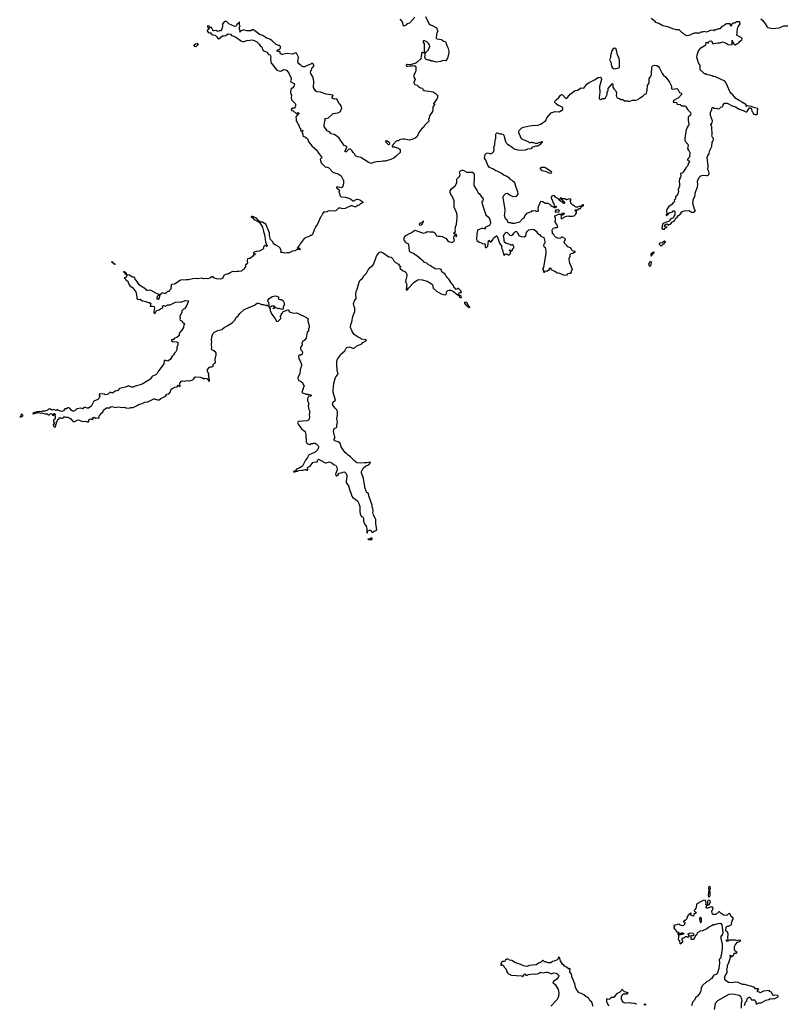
# Model space of a CAD drawing. Extents: x 1985742 to 2252716, y 78271 to 266492.
# Tile 160 of 250: x 2055688 to 2072092, y 221748 to 242806. Entities that reach past the tile are written whole.
import ezdxf

# ---------------------------------------------------------------- set-up
doc = ezdxf.new("R2010")
doc.units = 0

msp = doc.modelspace()

# ---------------------------------------------------------------- linework, layer by layer
at = {"layer": '0CON10XD'}
for points in [[(2064359, 242875), (2064434, 242724), (2064469, 242699), (2064518, 242678), (2064594, 242635), (2064618, 242575), (2064618, 242555), (2064596, 242495), (2064591, 242411), (2064605, 242398), (2064705, 242382), (2064735, 242352), (2064785, 242333), (2064798, 242318), (2064813, 242255), (2064835, 242210), (2064856, 242125), (2064849, 242055), (2064829, 241985), (2064795, 241924), (2064744, 241936), (2064678, 241912), (2064585, 241900), (2064525, 241918), (2064478, 241918), (2064455, 241940), (2064415, 241940), (2064375, 241955), (2064360, 241970), (2064344, 242015), (2064352, 242045), (2064352, 242088), (2064417, 242155), (2064451, 242235), (2064446, 242265), (2064426, 242296), (2064389, 242329), (2064345, 242353), (2064320, 242355), (2064310, 242345), (2064310, 242325), (2064331, 242291), (2064328, 242155), (2064340, 242105), (2064325, 242090), (2064305, 242110), (2064282, 242105), (2064272, 242085), (2064272, 242045), (2064262, 241995), (2064268, 241975), (2064189, 241901), (2064155, 241879), (2064035, 241841), (2063965, 241849), (2063948, 241835), (2063946, 241825), (2063954, 241814), (2063975, 241810), (2064035, 241820), (2064085, 241816), (2064125, 241826), (2064153, 241805), (2064156, 241725), (2064140, 241665), (2064120, 241645), (2064111, 241595), (2064111, 241575), (2064138, 241535), (2064111, 241465), (2064117, 241437), (2064135, 241422), (2064185, 241402), (2064210, 241375), (2064250, 241345), (2064295, 241338), (2064305, 241310), (2064330, 241295), (2064481, 241271), (2064525, 241260), (2064577, 241225), (2064613, 241185), (2064617, 241145), (2064603, 241105), (2064534, 241015), (2064538, 241008), (2064550, 241005), (2064550, 240995), (2064519, 240935), (2064518, 240895), (2064506, 240845), (2064445, 240752), (2064436, 240715), (2064440, 240695), (2064424, 240675), (2064432, 240645), (2064429, 240635), (2064334, 240535), (2064315, 240503), (2064284, 240476), (2064220, 240390), (2064179, 240311), (2064166, 240294), (2064136, 240274), (2064070, 240240), (2064015, 240226), (2063908, 240248), (2063875, 240249), (2063825, 240243), (2063804, 240236), (2063782, 240218), (2063745, 240218), (2063731, 240209), (2063668, 240135), (2063650, 240105), (2063650, 240095), (2063655, 240090), (2063705, 240090), (2063715, 240080), (2063785, 240058), (2063815, 240030), (2063822, 240005), (2063820, 239965), (2063790, 239935), (2063775, 239930), (2063739, 239891), (2063680, 239845), (2063620, 239815), (2063495, 239783), (2063445, 239780), (2063405, 239770), (2063365, 239768), (2063345, 239772), (2063275, 239762), (2063216, 239734), (2063192, 239732), (2063135, 239758), (2062975, 239858), (2062915, 239870), (2062866, 239896), (2062844, 239935), (2062814, 239965), (2062785, 240007), (2062754, 240034), (2062734, 240036), (2062712, 240028), (2062665, 239978), (2062645, 239982), (2062638, 239995), (2062640, 240005), (2062678, 240072), (2062680, 240095), (2062624, 240114), (2062512, 240272), (2062467, 240317), (2062408, 240348), (2062345, 240368), (2062305, 240408)], [(2063812, 242815), (2063861, 242761), (2063880, 242685), (2063895, 242673), (2063915, 242680), (2063958, 242702), (2063973, 242727), (2064025, 242742), (2064132, 242858)], [(2070174, 239224), (2070183, 239285), (2070173, 239355), (2070198, 239425), (2070245, 239463), (2070267, 239473), (2070305, 239481), (2070375, 239471), (2070395, 239474), (2070412, 239495), (2070419, 239515), (2070416, 239556), (2070396, 239605), (2070398, 239678), (2070380, 239855), (2070397, 239903), (2070422, 239935), (2070429, 239995), (2070477, 240097), (2070484, 240185), (2070505, 240218), (2070513, 240245), (2070511, 240281), (2070483, 240303), (2070479, 240315), (2070486, 240345), (2070478, 240515), (2070459, 240565), (2070489, 240601), (2070494, 240645), (2070449, 240755), (2070448, 240785), (2070454, 240824), (2070482, 240888), (2070488, 240925), (2070505, 240926), (2070545, 240908), (2070575, 240911), (2070618, 240902), (2070640, 240905), (2070670, 240935), (2070700, 240945), (2070720, 240965), (2070722, 240988), (2070752, 241018), (2070805, 241022), (2070916, 240966), (2070985, 240939), (2071065, 240892), (2071146, 240866), (2071205, 240834), (2071225, 240836), (2071282, 240918), (2071305, 240923), (2071324, 240895), (2071335, 240850), (2071357, 240827), (2071370, 240785), (2071405, 240775), (2071441, 240779), (2071456, 240785), (2071454, 240825), (2071464, 240905), (2071399, 240919), (2071325, 240951), (2071275, 240954), (2071245, 240963), (2071228, 240962), (2071215, 240950), (2071217, 240973), (2071206, 240995), (2071124, 241045), (2071105, 241059), (2071060, 241075), (2070991, 241121), (2070925, 241196), (2070885, 241231), (2070868, 241255), (2070817, 241387), (2070775, 241466), (2070755, 241491), (2070557, 241587), (2070505, 241592), (2070485, 241608), (2070453, 241613), (2070445, 241620), (2070385, 241630), (2070375, 241640), (2070345, 241640), (2070335, 241650), (2070325, 241650), (2070268, 241708), (2070252, 241712), (2070230, 241735), (2070227, 241827), (2070195, 241880), (2070162, 242002), (2070164, 242045), (2070190, 242125), (2070247, 242203), (2070349, 242271), (2070358, 242315), (2070375, 242322), (2070395, 242310), (2070405, 242312), (2070412, 242335), (2070422, 242345), (2070455, 242352), (2070470, 242345), (2070501, 242299), (2070525, 242294), (2070605, 242312), (2070657, 242313), (2070705, 242332), (2070785, 242306), (2070825, 242276), (2070901, 242269), (2070912, 242275), (2070916, 242284), (2070915, 242368), (2070928, 242318), (2070957, 242277), (2070975, 242266), (2070985, 242266), (2071024, 242296), (2071058, 242312), (2071084, 242346), (2071118, 242375), (2071128, 242405), (2071107, 242427), (2071020, 242465), (2071012, 242475), (2071023, 242525), (2071028, 242625), (2071040, 242655), (2071088, 242715), (2071080, 242755), (2071075, 242760), (2071005, 242760), (2070968, 242735), (2070925, 242728), (2070910, 242710), (2070895, 242670), (2070885, 242670), (2070881, 242705), (2070865, 242724), (2070845, 242716), (2070795, 242720), (2070775, 242713), (2070745, 242682), (2070695, 242663), (2070647, 242613), (2070615, 242610), (2070575, 242592), (2070545, 242590), (2070525, 242570), (2070505, 242580), (2070445, 242578), (2070398, 242555), (2070365, 242538), (2070315, 242552), (2070275, 242542), (2070245, 242542), (2070195, 242510), (2070185, 242518), (2070102, 242518), (2069985, 242468), (2069945, 242462), (2069904, 242484), (2069875, 242512), (2069845, 242527), (2069778, 242588), (2069719, 242589), (2069665, 242602), (2069542, 242652), (2069435, 242671), (2069345, 242724), (2069285, 242747), (2069265, 242770), (2069183, 242833)], [(2071527, 242827), (2071566, 242786), (2071634, 242695), (2071655, 242658), (2071675, 242641), (2071775, 242619), (2071916, 242634), (2071955, 242648), (2072019, 242671), (2072073, 242677), (2072101, 242671)], [(2062305, 240408), (2062259, 240429), (2062193, 240523), (2062192, 240565), (2062217, 240665), (2062212, 240685), (2062225, 240696), (2062285, 240706), (2062389, 240801), (2062485, 240815), (2062541, 240845), (2062551, 240855), (2062555, 240890), (2062570, 240905), (2062566, 240935), (2062544, 240984), (2062518, 241008), (2062465, 241111), (2062415, 241108), (2062365, 241127), (2062362, 241148), (2062386, 241185), (2062378, 241195), (2062235, 241216), (2062115, 241258), (2062035, 241266), (2062006, 241285), (2061964, 241354), (2061972, 241485), (2061968, 241535), (2061954, 241585), (2061910, 241655), (2061902, 241685), (2061906, 241705), (2061948, 241792), (2061973, 241815), (2061976, 241835), (2061968, 241848), (2061935, 241868), (2061925, 241868), (2061908, 241852), (2061865, 241842), (2061775, 241800), (2061745, 241796), (2061723, 241803), (2061690, 241840), (2061652, 241865), (2061639, 241885), (2061634, 241905), (2061648, 242005), (2061605, 242088), (2061585, 242096), (2061525, 242069), (2061405, 242081), (2061295, 242058), (2061280, 242060), (2061270, 242075), (2061252, 242085), (2061256, 242116), (2061243, 242123), (2061204, 242124), (2061191, 242135), (2061192, 242145), (2061205, 242158), (2061246, 242174), (2061261, 242205), (2061262, 242235), (2061242, 242252), (2061215, 242256), (2061165, 242276), (2061085, 242354), (2061035, 242391), (2060962, 242412), (2060884, 242465), (2060811, 242491), (2060735, 242552), (2060675, 242589), (2060655, 242589), (2060625, 242571), (2060545, 242564), (2060495, 242584), (2060460, 242580), (2060418, 242565), (2060395, 242540), (2060398, 242565), (2060386, 242605), (2060388, 242652), (2060396, 242665), (2060388, 242695), (2060385, 242760), (2060362, 242728), (2060331, 242705), (2060315, 242669), (2060285, 242659), (2060160, 242720), (2060105, 242764), (2060075, 242770), (2060063, 242765), (2060020, 242720), (2060021, 242655), (2059994, 242566), (2059952, 242568), (2059915, 242554), (2059896, 242576), (2059835, 242564), (2059825, 242566), (2059813, 242583), (2059785, 242636), (2059752, 242642), (2059735, 242669), (2059698, 242672), (2059698, 242655), (2059705, 242646), (2059740, 242625), (2059730, 242605), (2059696, 242575), (2059694, 242565), (2059705, 242544), (2059725, 242526), (2059755, 242531), (2059776, 242506), (2059818, 242485), (2059864, 242474), (2059900, 242440), (2059916, 242415), (2059945, 242398), (2059963, 242405), (2059986, 242434), (2060025, 242459), (2060055, 242460), (2060095, 242471), (2060135, 242501), (2060145, 242502), (2060194, 242494), (2060209, 242475), (2060303, 242433), (2060425, 242350), (2060455, 242338), (2060483, 242337), (2060545, 242364), (2060605, 242370), (2060645, 242372), (2060695, 242360), (2060752, 242332), (2060802, 242282), (2060825, 242250), (2060864, 242225), (2060879, 242165), (2060895, 242143), (2060975, 242108), (2061008, 242058), (2061043, 242053), (2061054, 241995), (2061048, 241955), (2061059, 241879), (2061085, 241862), (2061103, 241825), (2061173, 241733), (2061205, 241718), (2061264, 241704), (2061285, 241709), (2061325, 241738), (2061365, 241732), (2061397, 241717), (2061441, 241661), (2061490, 241555), (2061492, 241528), (2061476, 241495), (2061479, 241475), (2061562, 241432), (2061543, 241375), (2061525, 241350), (2061490, 241325), (2061480, 241310), (2061477, 241247), (2061493, 241185), (2061487, 241145), (2061493, 241095), (2061515, 241067), (2061576, 241016), (2061592, 240985), (2061578, 240955), (2061582, 240938), (2061562, 240915), (2061525, 240914), (2061493, 240895), (2061488, 240885), (2061504, 240864), (2061535, 240854), (2061595, 240803), (2061609, 240801), (2061635, 240819), (2061647, 240817), (2061655, 240808), (2061654, 240795), (2061621, 240769), (2061587, 240725), (2061599, 240685), (2061596, 240645), (2061616, 240615), (2061631, 240575), (2061652, 240552), (2061665, 240500), (2061686, 240486), (2061692, 240475), (2061690, 240445), (2061695, 240430), (2061730, 240430), (2061735, 240440), (2061740, 240435), (2061730, 240430), (2061726, 240395), (2061738, 240355), (2061739, 240325), (2061747, 240315), (2061794, 240294), (2061837, 240257), (2061868, 240185), (2061910, 240140), (2061933, 240105), (2062045, 240010), (2062059, 239975), (2062135, 239876), (2062143, 239855), (2062138, 239842), (2062122, 239838), (2062110, 239825), (2062113, 239793), (2062130, 239745), (2062222, 239652), (2062245, 239660), (2062295, 239636), (2062373, 239553), (2062401, 239535), (2062425, 239529), (2062495, 239509), (2062556, 239465), (2062596, 239395), (2062607, 239365), (2062609, 239295), (2062588, 239222), (2062575, 239214), (2062555, 239211), (2062475, 239230), (2062463, 239227), (2062452, 239215), (2062475, 239203), (2062514, 239165), (2062520, 239135), (2062510, 239125), (2062510, 239115), (2062517, 239107), (2062535, 239040), (2062553, 239023), (2062568, 239018), (2062645, 239012), (2062725, 238992), (2062760, 238975), (2062805, 238932), (2062825, 238932), (2062875, 238963), (2062905, 238968), (2062955, 238951), (2063002, 238925), (2063027, 238895), (2062974, 238866), (2062945, 238840), (2062915, 238830), (2062868, 238802), (2062845, 238801), (2062792, 238822), (2062765, 238822), (2062645, 238767), (2062595, 238762), (2062545, 238778), (2062503, 238777), (2062450, 238725), (2062416, 238714), (2062335, 238717), (2062275, 238708), (2062255, 238698), (2062205, 238692), (2062183, 238687), (2062165, 238670), (2062130, 238595), (2062115, 238580), (2062055, 238430), (2062015, 238380), (2061980, 238315), (2061945, 238210), (2061925, 238190), (2061893, 238187), (2061875, 238170), (2061855, 238160), (2061825, 238158), (2061770, 238125), (2061678, 238015), (2061665, 237980), (2061620, 237925), (2061625, 237910), (2061645, 237910), (2061655, 237920), (2061668, 237918), (2061678, 237905), (2061670, 237885), (2061635, 237900), (2061568, 237865), (2061515, 237852), (2061445, 237822), (2061395, 237821), (2061355, 237809), (2061305, 237829), (2061275, 237824), (2061270, 237835), (2061273, 237867), (2061256, 237916), (2061225, 237950), (2061145, 237988), (2061115, 238013), (2061097, 238057), (2061045, 238105), (2061036, 238165), (2061025, 238187), (2061024, 238246), (2060945, 238430), (2060875, 238478), (2060855, 238479), (2060820, 238460), (2060857, 238407), (2060877, 238365), (2060900, 238285), (2060903, 238245), (2060918, 238215), (2060938, 238058), (2060953, 238003), (2060975, 237982), (2060976, 237965), (2060963, 237953), (2060935, 237980), (2060900, 237945), (2060898, 237915), (2060875, 237890), (2060805, 237852), (2060743, 237847), (2060698, 237832), (2060682, 237818), (2060682, 237802), (2060705, 237803), (2060723, 237785), (2060715, 237774), (2060685, 237770), (2060671, 237749), (2060615, 237698), (2060585, 237700), (2060555, 237688), (2060547, 237645), (2060559, 237595), (2060548, 237582), (2060514, 237566), (2060510, 237515), (2060498, 237505), (2060485, 237472), (2060457, 237453), (2060425, 237429), (2060373, 237417), (2060325, 237421), (2060275, 237413), (2060235, 237418), (2060172, 237388), (2060145, 237362), (2060125, 237370), (2060055, 237343), (2060047, 237335), (2060025, 237272), (2059973, 237257), (2059895, 237260), (2059852, 237275), (2059838, 237285), (2059825, 237307), (2059815, 237307), (2059795, 237304), (2059764, 237286), (2059705, 237266), (2059655, 237274), (2059615, 237266), (2059575, 237280), (2059495, 237262), (2059465, 237268), (2059385, 237260), (2059295, 237239), (2059246, 237244), (2059125, 237236), (2059012, 237158), (2058985, 237149), (2058932, 237145), (2058927, 237135), (2058918, 237045), (2058900, 237035), (2058882, 236995), (2058845, 236990), (2058803, 236947), (2058785, 236948), (2058735, 236967), (2058728, 236962), (2058715, 236940), (2058682, 236918), (2058669, 236855), (2058645, 236822), (2058635, 236820), (2058628, 236835), (2058631, 236889), (2058643, 236907), (2058668, 236912), (2058670, 236925), (2058665, 236930), (2058610, 236950), (2058495, 237016), (2058475, 237021), (2058425, 237011), (2058405, 237016), (2058380, 237040), (2058251, 237131), (2058193, 237213), (2058157, 237255), (2058146, 237285), (2058135, 237297), (2058095, 237302), (2058024, 237344), (2057991, 237351), (2057953, 237395), (2057915, 237418), (2057904, 237416), (2057913, 237405), (2057965, 237351), (2057982, 237342), (2057965, 237300), (2057920, 237285), (2057950, 237265), (2057965, 237232), (2058000, 237215), (2058002, 237185), (2058024, 237134), (2058042, 237115), (2058078, 237095), (2058105, 237073), (2058171, 236985), (2058194, 236875), (2058194, 236844), (2058205, 236828), (2058215, 236823), (2058255, 236827), (2058315, 236794), (2058385, 236779), (2058433, 236757), (2058460, 236755), (2058488, 236735), (2058475, 236680), (2058535, 236682), (2058560, 236670), (2058566, 236646), (2058552, 236558), (2058556, 236536), (2058565, 236522), (2058579, 236531), (2058595, 236568), (2058615, 236586), (2058665, 236599), (2058704, 236626), (2058745, 236642), (2058748, 236655), (2058738, 236675), (2058745, 236694), (2058765, 236696), (2058805, 236679), (2058845, 236706), (2058905, 236704), (2059015, 236765), (2059095, 236775), (2059135, 236764), (2059225, 236802), (2059286, 236796), (2059292, 236785), (2059290, 236775), (2059255, 236688)], [(2059455, 242228), (2059433, 242233), (2059417, 242255), (2059417, 242265), (2059443, 242287), (2059475, 242296), (2059495, 242294), (2059502, 242285), (2059500, 242275), (2059455, 242228)], [(2068415, 241756), (2068435, 241762), (2068492, 241778), (2068505, 241787), (2068509, 241915), (2068498, 241975), (2068464, 242056), (2068444, 242154), (2068425, 242188), (2068395, 242200), (2068363, 242177), (2068342, 242138), (2068313, 242035), (2068312, 241995), (2068293, 241955), (2068318, 241895), (2068334, 241815), (2068354, 241775), (2068375, 241759), (2068415, 241756)], [(2067446, 237595), (2067436, 237625), (2067429, 237695), (2067450, 237745), (2067451, 237785), (2067475, 237806), (2067506, 237814), (2067535, 237832), (2067557, 237833), (2067560, 237845), (2067494, 237864), (2067484, 237875), (2067474, 237914), (2067462, 237925), (2067402, 237945), (2067378, 237978), (2067335, 238018), (2067323, 238035), (2067322, 238055), (2067350, 238105), (2067350, 238115), (2067339, 238129), (2067285, 238158), (2067265, 238158), (2067247, 238133), (2067215, 238129), (2067185, 238134), (2067138, 238158), (2067127, 238167), (2067105, 238210), (2067095, 238220), (2067074, 238225), (2067077, 238265), (2067067, 238295), (2067074, 238326), (2067092, 238348), (2067135, 238362), (2067172, 238358), (2067188, 238375), (2067170, 238425), (2067130, 238485), (2067133, 238507), (2067140, 238515), (2067140, 238555), (2067124, 238595), (2067135, 238621), (2067175, 238631), (2067205, 238645), (2067261, 238649), (2067285, 238666), (2067320, 238665), (2067322, 238655), (2067309, 238641), (2067255, 238610), (2067258, 238585), (2067250, 238565), (2067265, 238550), (2067317, 238573), (2067333, 238587), (2067380, 238605), (2067405, 238610), (2067425, 238602), (2067505, 238602), (2067535, 238610), (2067570, 238645), (2067570, 238655), (2067587, 238673), (2067590, 238685), (2067588, 238708), (2067563, 238713), (2067550, 238725), (2067566, 238736), (2067586, 238736), (2067595, 238730), (2067641, 238769), (2067675, 238768), (2067690, 238800), (2067728, 238825), (2067738, 238835), (2067737, 238847), (2067722, 238845), (2067682, 238808), (2067645, 238811), (2067605, 238794), (2067580, 238795), (2067549, 238809), (2067519, 238839), (2067500, 238845), (2067485, 238860), (2067468, 238888), (2067462, 238915), (2067462, 238945), (2067470, 238955), (2067457, 238967), (2067435, 238972), (2067375, 238954), (2067335, 238976), (2067283, 238973), (2067245, 238996), (2067232, 238985), (2067242, 238975), (2067271, 238961), (2067304, 238924), (2067332, 238912), (2067334, 238885), (2067326, 238874), (2067315, 238874), (2067236, 238935), (2067208, 238968), (2067143, 239003), (2067115, 239036), (2067095, 239043), (2067061, 239029), (2067048, 239012), (2067043, 238995), (2067074, 238935), (2067082, 238895), (2067102, 238865), (2067113, 238823), (2067125, 238810), (2067135, 238810), (2067145, 238820), (2067160, 238815), (2067142, 238798), (2067138, 238782), (2067115, 238780), (2067097, 238797), (2067055, 238816), (2067028, 238848), (2066985, 238874), (2066924, 238874), (2066905, 238880), (2066865, 238911), (2066825, 238917), (2066810, 238905), (2066806, 238884), (2066795, 238870), (2066768, 238802), (2066762, 238765), (2066769, 238725), (2066755, 238702), (2066735, 238701), (2066705, 238720), (2066675, 238713), (2066635, 238718), (2066615, 238700), (2066515, 238658), (2066478, 238605), (2066458, 238562), (2066435, 238548), (2066370, 238475), (2066350, 238465), (2066265, 238444), (2066215, 238448), (2066185, 238460), (2066133, 238463), (2066098, 238525), (2066069, 238549), (2066047, 238615), (2066056, 238645), (2066060, 238745), (2066024, 238954), (2066022, 239005), (2066028, 239042), (2066075, 239090), (2066115, 239093), (2066166, 239056), (2066225, 239021), (2066235, 239021), (2066306, 239034), (2066339, 239075), (2066336, 239125), (2066298, 239215), (2066270, 239315), (2066256, 239336), (2066235, 239348), (2066215, 239370), (2066165, 239398), (2066153, 239413), (2066085, 239458), (2066032, 239482), (2065975, 239526), (2065895, 239563), (2065865, 239571), (2065796, 239616), (2065725, 239648), (2065689, 239695), (2065646, 239805), (2065620, 239845), (2065626, 239896), (2065638, 239925), (2065655, 239943), (2065685, 239955), (2065735, 239944), (2065768, 239945), (2065787, 239953), (2065812, 239979), (2065828, 240025), (2065823, 240075), (2065839, 240135), (2065847, 240225), (2065855, 240250), (2065863, 240267), (2065860, 240355), (2065868, 240372), (2065885, 240383), (2065895, 240386), (2065950, 240365), (2065983, 240363), (2066021, 240351), (2066037, 240335), (2066071, 240201), (2066085, 240172), (2066114, 240144), (2066205, 240088), (2066255, 240043), (2066325, 240024), (2066405, 240013), (2066496, 240024), (2066545, 240042), (2066625, 240053), (2066652, 240085), (2066685, 240091), (2066715, 240109), (2066760, 240110), (2066825, 240152), (2066837, 240173), (2066858, 240185), (2066860, 240195), (2066845, 240196), (2066827, 240183), (2066798, 240182), (2066768, 240162), (2066744, 240156), (2066715, 240157), (2066675, 240170), (2066655, 240170), (2066645, 240180), (2066615, 240180), (2066605, 240170), (2066585, 240170), (2066568, 240188), (2066525, 240210), (2066466, 240226), (2066412, 240255), (2066354, 240384), (2066354, 240405), (2066364, 240436), (2066382, 240458), (2066420, 240490), (2066454, 240504), (2066585, 240538), (2066685, 240548), (2066745, 240546), (2066817, 240573), (2066855, 240592), (2066935, 240650), (2066952, 240705), (2067046, 240815), (2067085, 240831), (2067122, 240839), (2067225, 240837), (2067255, 240854), (2067295, 240888), (2067298, 240905), (2067291, 240925), (2067273, 240945), (2067193, 240973), (2067154, 241004), (2067124, 241035), (2067122, 241055), (2067130, 241070), (2067151, 241095), (2067208, 241142), (2067245, 241194), (2067265, 241207), (2067290, 241200), (2067343, 241133), (2067355, 241128), (2067375, 241130), (2067395, 241141), (2067455, 241211), (2067535, 241279), (2067559, 241291), (2067605, 241301), (2067685, 241345), (2067745, 241339), (2067811, 241425), (2067855, 241464), (2067975, 241521), (2068052, 241568), (2068095, 241578), (2068115, 241560), (2068122, 241525), (2068079, 241375), (2068087, 241245), (2068079, 241215), (2068070, 241115), (2068105, 241102), (2068145, 241122), (2068185, 241118), (2068205, 241132), (2068243, 241205), (2068243, 241255), (2068266, 241285), (2068263, 241335), (2068355, 241440), (2068362, 241415), (2068364, 241365), (2068384, 241324), (2068428, 241285), (2068439, 241235), (2068435, 241180), (2068455, 241132), (2068505, 241117), (2068535, 241098), (2068575, 241098), (2068615, 241072), (2068683, 241067), (2068715, 241058), (2068785, 241082), (2068855, 241082), (2068905, 241098), (2068935, 241128), (2069010, 241175), (2069050, 241215), (2069075, 241223), (2069082, 241235), (2069100, 241300), (2069103, 241395), (2069140, 241455), (2069142, 241545), (2069170, 241585), (2069187, 241635), (2069198, 241795), (2069219, 241821), (2069255, 241836), (2069305, 241827), (2069336, 241806), (2069351, 241785), (2069415, 241653), (2069445, 241617), (2069498, 241575), (2069575, 241467), (2069614, 241385), (2069617, 241337), (2069624, 241324), (2069645, 241318), (2069732, 241332), (2069755, 241320), (2069775, 241280), (2069785, 241252), (2069824, 241234), (2069831, 241225), (2069829, 241205), (2069765, 241132), (2069662, 241075), (2069650, 241045), (2069685, 241044), (2069722, 241032), (2069730, 241025), (2069730, 241005), (2069736, 240996), (2069802, 240992), (2069835, 240961), (2069895, 240963), (2069915, 240956), (2069966, 240875), (2070024, 240824), (2070034, 240795), (2070025, 240764), (2069976, 240724), (2069975, 240655), (2069988, 240562), (2069984, 240545), (2069954, 240505), (2069947, 240475), (2069932, 240455), (2069899, 240275), (2069903, 240225), (2069912, 240205), (2069969, 240145), (2069971, 240119), (2069956, 240045), (2069990, 240010), (2070008, 239965), (2070002, 239868), (2069970, 239835), (2069960, 239815), (2069962, 239805), (2069995, 239786), (2070001, 239775), (2069981, 239739), (2069962, 239675), (2069926, 239634), (2069868, 239542), (2069846, 239524), (2069812, 239515), (2069817, 239465), (2069810, 239440), (2069789, 239405), (2069778, 239345), (2069788, 239295), (2069788, 239245), (2069763, 239175), (2069770, 239125), (2069740, 239045), (2069709, 239021), (2069702, 239005), (2069703, 238975), (2069676, 238945), (2069679, 238915), (2069673, 238905), (2069645, 238882), (2069625, 238852), (2069555, 238802), (2069521, 238745), (2069513, 238715), (2069520, 238645), (2069505, 238640), (2069500, 238625), (2069505, 238620), (2069538, 238635), (2069558, 238665), (2069585, 238682), (2069637, 238693), (2069655, 238721), (2069675, 238720), (2069690, 238705), (2069689, 238635), (2069666, 238605), (2069655, 238562), (2069625, 238552), (2069591, 238529), (2069575, 238500), (2069553, 238487), (2069505, 238474), (2069425, 238440), (2069408, 238348), (2069423, 238323), (2069462, 238318), (2069484, 238346), (2069522, 238365), (2069478, 238378), (2069469, 238395), (2069481, 238419), (2069515, 238440), (2069533, 238433), (2069545, 238410), (2069555, 238410), (2069570, 238425), (2069595, 238434), (2069640, 238480), (2069675, 238500), (2069689, 238515), (2069710, 238560), (2069740, 238585), (2069764, 238616), (2069795, 238634), (2069837, 238693), (2069861, 238709), (2069891, 238719), (2069985, 238724), (2070005, 238718), (2070045, 238691), (2070105, 238692), (2070128, 238725), (2070111, 238751), (2070071, 238875), (2070080, 238925), (2070078, 238955), (2070117, 239035), (2070124, 239065), (2070122, 239095), (2070135, 239135), (2070174, 239224)], [(2063575, 240130), (2063565, 240133), (2063526, 240175), (2063512, 240218), (2063525, 240222), (2063586, 240185), (2063593, 240147), (2063575, 240130)], [(2067015, 239519), (2066949, 239549), (2066850, 239575), (2066815, 239614), (2066815, 239626), (2066832, 239645), (2066845, 239649), (2066905, 239652), (2066925, 239648), (2067039, 239565), (2067050, 239545), (2067035, 239521), (2067015, 239519)], [(2061951, 233335), (2061975, 233346), (2062033, 233347), (2062045, 233352), (2062057, 233395), (2062075, 233406), (2062100, 233395), (2062118, 233378), (2062155, 233368), (2062175, 233348), (2062215, 233330), (2062235, 233327), (2062305, 233350), (2062365, 233321), (2062387, 233295), (2062435, 233278), (2062453, 233265), (2062468, 233238), (2062474, 233175), (2062448, 233125), (2062438, 233085), (2062444, 233054), (2062455, 233049), (2062490, 233070), (2062515, 233106), (2062555, 233112), (2062615, 233139), (2062635, 233131), (2062667, 233097), (2062682, 233055), (2062682, 233025), (2062664, 232945), (2062665, 232905), (2062714, 232834), (2062741, 232735), (2062773, 232665), (2062786, 232616), (2062808, 232585), (2062904, 232514), (2062934, 232455), (2062953, 232393), (2062960, 232355), (2062955, 232295), (2062965, 232233), (2062995, 232178), (2063015, 232174), (2063025, 232160), (2063036, 232125), (2063037, 232083), (2063053, 232025), (2063081, 231995), (2063100, 231960), (2063109, 231915), (2063105, 231830), (2063117, 231833), (2063128, 231872), (2063165, 231889), (2063189, 231889), (2063215, 231848), (2063225, 231842), (2063263, 231867), (2063305, 231880), (2063320, 231905), (2063302, 232025), (2063297, 232115), (2063285, 232145), (2063246, 232206), (2063234, 232265), (2063240, 232295), (2063236, 232355), (2063223, 232385), (2063218, 232425), (2063148, 232625), (2063140, 232675), (2063125, 232690), (2063105, 232690), (2063083, 232743), (2063080, 232765), (2063070, 232775), (2063054, 232864), (2063034, 232994), (2062990, 233115), (2062994, 233146), (2063030, 233215), (2063076, 233255), (2063159, 233291), (2063184, 233335), (2063174, 233344), (2063105, 233327), (2063055, 233331), (2062965, 233318), (2062895, 233325), (2062855, 233359), (2062760, 233460), (2062705, 233490), (2062681, 233521), (2062651, 233541), (2062613, 233583), (2062561, 233671), (2062545, 233735), (2062529, 233759), (2062495, 233780), (2062425, 233799), (2062406, 233815), (2062406, 233835), (2062419, 233855), (2062422, 233875), (2062391, 233995), (2062402, 234038), (2062410, 234060), (2062455, 234081), (2062466, 234095), (2062463, 234135), (2062476, 234205), (2062464, 234265), (2062481, 234365), (2062477, 234425), (2062455, 234469), (2062429, 234495), (2062379, 234565), (2062374, 234585), (2062385, 234632), (2062434, 234666), (2062385, 234830), (2062384, 234884), (2062402, 235028), (2062420, 235105), (2062438, 235155), (2062460, 235180), (2062490, 235235), (2062474, 235305), (2062462, 235435), (2062465, 235500), (2062480, 235545), (2062523, 235605), (2062550, 235655), (2062637, 235725), (2062665, 235778), (2062682, 235795), (2062697, 235803), (2062735, 235807), (2062774, 235794), (2062825, 235772), (2062895, 235830), (2063000, 235875), (2063020, 235905), (2063100, 235945), (2063097, 235955), (2063088, 235958), (2062995, 235974), (2062972, 235995), (2062924, 236014), (2062835, 236073), (2062792, 236135), (2062760, 236225), (2062761, 236285), (2062788, 236345), (2062805, 236460), (2062849, 236565), (2062849, 236635), (2062828, 236695), (2062824, 236735), (2062840, 236790), (2062878, 236842), (2062870, 236935), (2062876, 236994), (2062896, 237045), (2062939, 237195), (2062960, 237230), (2063012, 237275), (2063045, 237328), (2063098, 237385), (2063125, 237443), (2063157, 237493), (2063235, 237556), (2063257, 237583), (2063316, 237745), (2063352, 237808), (2063375, 237832), (2063405, 237838), (2063455, 237817), (2063575, 237734), (2063628, 237725), (2063659, 237689), (2063680, 237645), (2063722, 237612), (2063785, 237577), (2063805, 237538), (2063830, 237525), (2063810, 237505), (2063818, 237485), (2063865, 237443), (2063921, 237421), (2063940, 237405), (2063958, 237365), (2063962, 237325), (2063936, 237215), (2063944, 237174), (2063963, 237143), (2063949, 237035), (2063955, 237023), (2063985, 237042), (2063995, 237067), (2064114, 237186), (2064185, 237236), (2064215, 237246), (2064291, 237241), (2064395, 237211), (2064487, 237157), (2064512, 237132), (2064525, 237065), (2064593, 237003), (2064695, 236944), (2064745, 236925), (2064786, 236924), (2064799, 236935), (2064819, 236991), (2064838, 237012), (2064865, 237020), (2064895, 237018), (2064935, 237009), (2064955, 236995), (2065035, 236928), (2065069, 236909), (2065085, 236876), (2065115, 236857), (2065123, 236865), (2065128, 236885), (2065112, 236902), (2065072, 236922), (2065070, 236945), (2065085, 236972), (2065128, 236972), (2065117, 237007), (2065065, 237060), (2065045, 237060), (2065029, 237041), (2065012, 237035), (2064969, 237095), (2064957, 237123), (2064910, 237175), (2064858, 237258), (2064834, 237275), (2064816, 237306), (2064794, 237325), (2064783, 237363), (2064706, 237416), (2064693, 237463), (2064665, 237478), (2064605, 237470), (2064565, 237476), (2064538, 237498), (2064495, 237518), (2064460, 237550), (2064425, 237566), (2064387, 237597), (2064335, 237614), (2064304, 237655), (2064275, 237673), (2064171, 237765), (2064138, 237778), (2064105, 237808), (2064045, 237827), (2064025, 237843), (2064017, 237865), (2064002, 237995), (2063985, 238015), (2063933, 238043), (2063919, 238075), (2063902, 238095), (2063897, 238115), (2063908, 238155), (2063920, 238175), (2063951, 238199), (2064018, 238232), (2064065, 238253), (2064115, 238295), (2064135, 238302), (2064315, 238238), (2064365, 238253), (2064393, 238277), (2064445, 238269), (2064525, 238270), (2064556, 238246), (2064595, 238184), (2064625, 238174), (2064675, 238176), (2064719, 238169), (2064804, 238125), (2064845, 238061), (2064885, 238056), (2064925, 238042), (2064945, 238046), (2064980, 238085), (2064966, 238126), (2064970, 238185), (2064985, 238197), (2064998, 238198), (2065010, 238185), (2065015, 238160), (2065028, 238185), (2065025, 238210), (2064975, 238229), (2064967, 238245), (2065003, 238267), (2064992, 238315), (2065002, 238338), (2065004, 238376), (2065020, 238425), (2065036, 238575), (2065034, 238634), (2065022, 238685), (2064975, 238798), (2064971, 238815), (2064975, 238895), (2064970, 238935), (2064929, 239029), (2064902, 239065), (2064888, 239108), (2064888, 239145), (2064916, 239185), (2064997, 239254), (2065026, 239304), (2065033, 239325), (2065030, 239395), (2065084, 239455), (2065100, 239495), (2065090, 239555), (2065106, 239575), (2065135, 239590), (2065165, 239589), (2065245, 239546), (2065365, 239544), (2065391, 239525), (2065399, 239505), (2065403, 239455), (2065392, 239262), (2065467, 239145), (2065485, 239106), (2065508, 239088), (2065555, 239019), (2065585, 238996), (2065593, 238965), (2065586, 238924), (2065562, 238915), (2065570, 238865), (2065652, 238632), (2065708, 238585), (2065726, 238556), (2065746, 238475), (2065747, 238445), (2065725, 238403), (2065640, 238365), (2065630, 238355), (2065640, 238335), (2065615, 238331), (2065585, 238341), (2065555, 238338), (2065491, 238309), (2065474, 238295), (2065454, 238225), (2065449, 238115), (2065457, 238085), (2065505, 238051), (2065555, 238034), (2065575, 238015), (2065625, 238018), (2065635, 238000), (2065634, 237945), (2065645, 237934), (2065665, 237931), (2065693, 237965), (2065705, 238070), (2065715, 238090), (2065744, 238054), (2065755, 238048), (2065801, 238095), (2065816, 238134), (2065828, 238145), (2065875, 238180), (2065885, 238180), (2065897, 238155), (2065943, 238025), (2065992, 237955), (2065986, 237925), (2066006, 237885), (2066024, 237784), (2066045, 237770), (2066070, 237795), (2066085, 237797), (2066142, 237768), (2066180, 237805), (2066180, 237855), (2066168, 237868), (2066150, 237875), (2066175, 237880), (2066192, 237862), (2066208, 237862), (2066220, 237875), (2066220, 237905), (2066235, 237910), (2066247, 237923), (2066250, 237955), (2066240, 237965), (2066235, 237988), (2066215, 237990), (2066205, 237980), (2066185, 237980), (2066165, 237997), (2066075, 238024), (2066050, 238050), (2066042, 238075), (2066043, 238113), (2066030, 238185), (2066056, 238234), (2066085, 238262), (2066105, 238257), (2066165, 238200), (2066195, 238193), (2066225, 238208), (2066245, 238238), (2066284, 238276), (2066305, 238277), (2066327, 238257), (2066355, 238193), (2066406, 238166), (2066475, 238159), (2066504, 238185), (2066521, 238255), (2066538, 238285), (2066569, 238311), (2066595, 238322), (2066655, 238328), (2066685, 238318), (2066723, 238283), (2066757, 238237), (2066802, 238205), (2066828, 238175), (2066887, 238145), (2066912, 238065), (2066908, 238025), (2066892, 238005), (2066883, 237975), (2066897, 237947), (2066916, 237935), (2066934, 237845), (2066934, 237804), (2066882, 237515), (2066858, 237475), (2066882, 237442), (2066884, 237414), (2066890, 237405), (2066900, 237405), (2066919, 237431), (2066943, 237433), (2066955, 237428), (2067008, 237462), (2067007, 237495), (2067015, 237501), (2067036, 237495), (2067042, 237485), (2067040, 237465), (2067053, 237453), (2067112, 237432), (2067184, 237394), (2067227, 237387), (2067325, 237341), (2067385, 237348), (2067412, 237375), (2067435, 237388), (2067467, 237385), (2067478, 237405), (2067482, 237438), (2067499, 237465), (2067446, 237595)], [(2060820, 238460), (2060815, 238460), (2060778, 238488), (2060705, 238524), (2060682, 238552), (2060645, 238577), (2060639, 238585), (2060640, 238600), (2060654, 238606), (2060665, 238603), (2060735, 238566), (2060782, 238512), (2060822, 238495), (2060820, 238460)], [(2067138, 238688), (2067205, 238693), (2067226, 238706), (2067217, 238725), (2067195, 238740), (2067175, 238732), (2067165, 238738), (2067145, 238732), (2067128, 238712), (2067128, 238698), (2067138, 238688)], [(2064255, 238413), (2064286, 238424), (2064302, 238468), (2064320, 238485), (2064318, 238498), (2064305, 238490), (2064292, 238468), (2064255, 238454), (2064235, 238439), (2064228, 238425), (2064234, 238415), (2064255, 238413)], [(2069405, 237964), (2069394, 237964), (2069362, 237995), (2069358, 238015), (2069375, 238030), (2069415, 238041), (2069465, 238077), (2069475, 238072), (2069482, 238065), (2069480, 238055), (2069446, 238005), (2069420, 237990), (2069405, 237964)], [(2069185, 237750), (2069180, 237755), (2069180, 237805), (2069215, 237836), (2069239, 237839), (2069242, 237835), (2069237, 237825), (2069204, 237786), (2069192, 237755), (2069185, 237750)], [(2057725, 237572), (2057690, 237585), (2057682, 237602), (2057655, 237617), (2057653, 237635), (2057672, 237625), (2057678, 237608), (2057724, 237585), (2057729, 237575), (2057725, 237572)], [(2069155, 237528), (2069144, 237535), (2069134, 237586), (2069164, 237635), (2069175, 237640), (2069184, 237625), (2069178, 237572), (2069170, 237545), (2069155, 237528)], [(2059255, 236688), (2059206, 236624), (2059190, 236615), (2059162, 236585), (2059154, 236566), (2059152, 236545), (2059113, 236463), (2059118, 236415), (2059110, 236395), (2059115, 236380), (2059160, 236355), (2059170, 236345), (2059170, 236335), (2059210, 236305), (2059210, 236295), (2059193, 236277), (2059188, 236225), (2059152, 236165), (2059105, 236110), (2059098, 236092), (2059098, 236055), (2059045, 236011), (2058996, 235994), (2058968, 235962), (2058945, 235962), (2058935, 235958), (2058930, 235945), (2058934, 235934), (2058954, 235924), (2059045, 235918), (2059070, 235905), (2059068, 235855), (2059042, 235795), (2059042, 235745), (2059022, 235705), (2058994, 235676), (2058972, 235635), (2058955, 235618), (2058903, 235535), (2058855, 235504), (2058805, 235520), (2058775, 235518), (2058768, 235442), (2058648, 235282), (2058625, 235240), (2058597, 235213), (2058525, 235180), (2058508, 235165), (2058482, 235125), (2058466, 235114), (2058316, 235015), (2058264, 234994), (2058155, 234971), (2058115, 234946), (2058075, 234948), (2058035, 234969), (2057995, 234970), (2057950, 234950), (2057819, 234921), (2057785, 234874), (2057765, 234866), (2057725, 234862), (2057669, 234821), (2057622, 234838), (2057584, 234806), (2057555, 234792), (2057515, 234783), (2057489, 234799), (2057405, 234802), (2057388, 234792), (2057388, 234775), (2057403, 234755), (2057378, 234702), (2057358, 234682), (2057275, 234648), (2057255, 234622), (2057219, 234545), (2057205, 234531), (2057155, 234500), (2057129, 234499), (2057095, 234512), (2057075, 234513), (2057054, 234506), (2057046, 234484), (2057039, 234481), (2056995, 234500), (2056915, 234482), (2056895, 234472), (2056870, 234445), (2056845, 234434), (2056825, 234434), (2056795, 234450), (2056758, 234495), (2056732, 234508), (2056715, 234503), (2056685, 234482), (2056655, 234480), (2056625, 234443), (2056585, 234429), (2056515, 234444), (2056496, 234466), (2056480, 234465), (2056465, 234450), (2056434, 234464), (2056414, 234466), (2056375, 234458), (2056345, 234473), (2056305, 234476), (2056278, 234452), (2056235, 234436), (2056178, 234432), (2056155, 234420), (2056117, 234427), (2056085, 234418), (2056055, 234419), (2056003, 234405), (2055960, 234385), (2055985, 234376), (2056051, 234399), (2056095, 234404), (2056135, 234394), (2056155, 234396), (2056235, 234376), (2056275, 234376), (2056295, 234358), (2056315, 234358), (2056335, 234376), (2056355, 234381), (2056380, 234370), (2056388, 234345), (2056405, 234342), (2056420, 234345), (2056420, 234355), (2056410, 234365), (2056415, 234382), (2056436, 234386), (2056443, 234367), (2056430, 234345), (2056447, 234325), (2056444, 234285), (2056436, 234264), (2056412, 234245), (2056407, 234225), (2056411, 234211), (2056430, 234195), (2056430, 234185), (2056406, 234145), (2056407, 234115), (2056425, 234101), (2056455, 234101), (2056461, 234115), (2056455, 234150), (2056475, 234160), (2056472, 234175), (2056502, 234255), (2056522, 234265), (2056545, 234298), (2056574, 234284), (2056605, 234286), (2056628, 234295), (2056645, 234320), (2056675, 234306), (2056715, 234303), (2056745, 234292), (2056778, 234268), (2056815, 234226), (2056835, 234214), (2056865, 234214), (2056915, 234244), (2056935, 234248), (2057015, 234219), (2057055, 234213), (2057105, 234217), (2057130, 234205), (2057155, 234203), (2057168, 234212), (2057163, 234245), (2057172, 234255), (2057205, 234267), (2057217, 234267), (2057235, 234257), (2057258, 234265), (2057258, 234275), (2057247, 234285), (2057247, 234295), (2057255, 234301), (2057276, 234304), (2057315, 234282), (2057355, 234291), (2057375, 234287), (2057383, 234295), (2057387, 234335), (2057417, 234363), (2057436, 234394), (2057463, 234415), (2057478, 234452), (2057525, 234494), (2057545, 234501), (2057604, 234506), (2057645, 234533), (2057688, 234528), (2057734, 234514), (2057795, 234527), (2057879, 234509), (2057925, 234518), (2057955, 234508), (2058025, 234499), (2058065, 234512), (2058115, 234509), (2058180, 234545), (2058225, 234579), (2058305, 234600), (2058365, 234627), (2058428, 234635), (2058555, 234696), (2058568, 234698), (2058635, 234676), (2058665, 234674), (2058702, 234705), (2058800, 234755), (2058835, 234794), (2058877, 234805), (2058911, 234845), (2058914, 234876), (2058926, 234904), (2058962, 234928), (2059000, 234945), (2059055, 234957), (2059075, 234990), (2059115, 234963), (2059109, 235035), (2059144, 235076), (2059165, 235081), (2059216, 235076), (2059265, 235087), (2059325, 235084), (2059390, 235105), (2059402, 235115), (2059427, 235163), (2059445, 235168), (2059543, 235163), (2059595, 235147), (2059625, 235128), (2059645, 235140), (2059685, 235132), (2059706, 235116), (2059720, 235080), (2059735, 235076), (2059746, 235084), (2059736, 235146), (2059720, 235195), (2059728, 235205), (2059727, 235235), (2059698, 235285), (2059698, 235325), (2059744, 235376), (2059765, 235383), (2059795, 235380), (2059815, 235388), (2059820, 235395), (2059820, 235440), (2059872, 235465), (2059868, 235545), (2059888, 235635), (2059888, 235665), (2059876, 235686), (2059835, 235722), (2059795, 235748), (2059784, 235765), (2059790, 235795), (2059784, 235865), (2059792, 235925), (2059788, 235945), (2059792, 236025), (2059814, 236085), (2059854, 236125), (2059919, 236155), (2060007, 236183), (2060056, 236225), (2060124, 236256), (2060229, 236321), (2060280, 236375), (2060315, 236433), (2060359, 236471), (2060392, 236525), (2060484, 236605), (2060702, 236698), (2060765, 236742), (2060784, 236744), (2060815, 236736), (2060855, 236712), (2060895, 236717), (2060955, 236690), (2060965, 236700), (2060975, 236700), (2060995, 236680), (2061008, 236682), (2061017, 236693), (2061020, 236725), (2061010, 236755), (2060991, 236781), (2060996, 236815), (2061009, 236835), (2061085, 236888), (2061148, 236902), (2061186, 236896), (2061220, 236875), (2061220, 236855), (2061210, 236845), (2061220, 236835), (2061245, 236822), (2061285, 236818), (2061320, 236795), (2061339, 236749), (2061338, 236695), (2061325, 236680), (2061318, 236655), (2061318, 236612), (2061295, 236610), (2061235, 236630), (2061215, 236630), (2061205, 236622), (2061155, 236650), (2061140, 236650), (2061140, 236645), (2061115, 236620), (2061110, 236625), (2061110, 236635), (2061122, 236648), (2061140, 236650), (2061140, 236675), (2061135, 236680), (2061075, 236680), (2061045, 236660), (2061022, 236658), (2061020, 236645), (2061037, 236627), (2061043, 236583), (2061070, 236515), (2061139, 236419), (2061175, 236358), (2061185, 236351), (2061210, 236355), (2061270, 236415), (2061262, 236465), (2061282, 236495), (2061285, 236520), (2061302, 236535), (2061312, 236558), (2061395, 236591), (2061427, 236597), (2061440, 236595), (2061440, 236565), (2061465, 236552), (2061555, 236528), (2061605, 236533), (2061625, 236527), (2061817, 236437), (2061850, 236405), (2061848, 236365), (2061872, 236255), (2061872, 236225), (2061860, 236185), (2061863, 236155), (2061858, 236142), (2061828, 236122), (2061808, 235995), (2061775, 235950), (2061732, 235915), (2061718, 235885), (2061722, 235855), (2061690, 235795), (2061686, 235766), (2061694, 235744), (2061722, 235715), (2061728, 235698), (2061723, 235655), (2061695, 235630), (2061661, 235629), (2061648, 235618), (2061656, 235555), (2061674, 235524), (2061718, 235415), (2061702, 235388), (2061678, 235315), (2061677, 235235), (2061638, 235165), (2061632, 235132), (2061636, 235115), (2061655, 235087), (2061687, 235077), (2061730, 235045), (2061745, 235000), (2061770, 234985), (2061718, 234835), (2061734, 234824), (2061797, 234807), (2061805, 234800), (2061835, 234800), (2061845, 234790), (2061875, 234790), (2061912, 234782), (2061918, 234775), (2061915, 234760), (2061905, 234752), (2061862, 234748), (2061836, 234704), (2061839, 234655), (2061870, 234595), (2061854, 234545), (2061869, 234469), (2061887, 234425), (2061874, 234364), (2061880, 234305), (2061873, 234275), (2061856, 234244), (2061825, 234229), (2061655, 234209), (2061632, 234198), (2061627, 234185), (2061639, 234155), (2061708, 234055), (2061788, 233995), (2061792, 233955), (2061806, 233924), (2061812, 233775), (2061825, 233747), (2061845, 233733), (2061885, 233723), (2061918, 233742), (2061955, 233742), (2061975, 233752), (2062005, 233750), (2062025, 233737), (2062063, 233695), (2062073, 233675), (2062074, 233655), (2062056, 233615), (2062003, 233555), (2061875, 233499), (2061859, 233485), (2061838, 233442), (2061793, 233385), (2061731, 233255), (2061645, 233205), (2061605, 233192), (2061582, 233158), (2061542, 233145), (2061540, 233135), (2061565, 233137), (2061587, 233153), (2061625, 233153), (2061655, 233164), (2061705, 233170), (2061745, 233169), (2061785, 233186), (2061804, 233184), (2061825, 233170), (2061835, 233172), (2061842, 233185), (2061840, 233225), (2061896, 233254), (2061951, 233335)], [(2065305, 236640), (2065265, 236664), (2065234, 236695), (2065200, 236745), (2065198, 236755), (2065204, 236766), (2065215, 236770), (2065240, 236755), (2065279, 236679), (2065310, 236645), (2065305, 236640)], [(2055715, 234304), (2055688, 234305), (2055720, 234335), (2055725, 234379), (2055745, 234353), (2055749, 234335), (2055737, 234313), (2055715, 234304)], [(2063205, 231678), (2063145, 231683), (2063134, 231694), (2063133, 231705), (2063175, 231713), (2063205, 231728), (2063216, 231705), (2063214, 231686), (2063205, 231678)], [(2070425, 224038), (2070415, 224040), (2070406, 224095), (2070414, 224135), (2070413, 224157), (2070424, 224185), (2070415, 224225), (2070425, 224277), (2070435, 224270), (2070445, 224225), (2070430, 224185), (2070440, 224145), (2070436, 224065), (2070425, 224038)], [(2071180, 221725), (2071200, 221790), (2071230, 221825), (2071233, 221855), (2071245, 221878), (2071275, 221900), (2071293, 221903), (2071302, 221895), (2071326, 221846), (2071388, 221845), (2071397, 221835), (2071402, 221812), (2071420, 221805), (2071420, 221785), (2071432, 221752), (2071485, 221777), (2071535, 221782), (2071635, 221837), (2071695, 221853), (2071725, 221872), (2071765, 221867), (2071795, 221873), (2071815, 221867), (2071885, 221899), (2071900, 221915), (2071895, 221929), (2071885, 221936), (2071825, 221944), (2071795, 221939), (2071785, 221942), (2071756, 222006), (2071722, 222022), (2071705, 222042), (2071585, 222028), (2071515, 221991), (2071495, 222010), (2071454, 222015), (2071456, 222034), (2071480, 222065), (2071477, 222075), (2071455, 222081), (2071415, 222080), (2071382, 222112), (2071179, 222169), (2071134, 222174), (2071043, 222213), (2070975, 222219), (2070905, 222210), (2070835, 222212), (2070767, 222267), (2070759, 222285), (2070754, 222335), (2070775, 222382), (2070805, 222420), (2070808, 222465), (2070800, 222505), (2070813, 222537), (2070816, 222585), (2070843, 222635), (2070877, 222753), (2070873, 222795), (2070885, 222790), (2070892, 222772), (2070905, 222770), (2070950, 222805), (2070955, 222840), (2071005, 222844), (2071020, 222855), (2070981, 222881), (2070962, 222915), (2070962, 222985), (2070978, 223015), (2071024, 223066), (2071086, 223095), (2071099, 223109), (2071090, 223115), (2071055, 223118), (2071015, 223108), (2070985, 223117), (2070865, 223116), (2070805, 223092), (2070794, 223105), (2070795, 223118), (2070802, 223125), (2070828, 223135), (2070819, 223175), (2070830, 223245), (2070815, 223295), (2070786, 223315), (2070781, 223325), (2070784, 223395), (2070805, 223416), (2070835, 223419), (2070890, 223445), (2070901, 223465), (2070917, 223533), (2070937, 223565), (2070938, 223588), (2070930, 223600), (2070882, 223632), (2070877, 223645), (2070880, 223665), (2070855, 223688), (2070835, 223686), (2070808, 223655), (2070785, 223647), (2070735, 223653), (2070678, 223688), (2070645, 223723), (2070627, 223723), (2070565, 223670), (2070505, 223668), (2070493, 223675), (2070481, 223735), (2070505, 223810), (2070492, 223822), (2070445, 223822), (2070395, 223802), (2070370, 223805), (2070360, 223825), (2070370, 223865), (2070354, 223884), (2070356, 223925), (2070345, 223960), (2070335, 223972), (2070295, 223969), (2070225, 223929), (2070204, 223926), (2070195, 223912), (2070155, 223890), (2070142, 223808), (2070130, 223795), (2070128, 223782), (2070103, 223757), (2070111, 223731), (2070139, 223719), (2070142, 223705), (2070128, 223692), (2070095, 223680), (2070090, 223635), (2070085, 223632), (2070058, 223638), (2070030, 223655), (2070030, 223675), (2070038, 223685), (2070035, 223700), (2070025, 223700), (2070008, 223682), (2069985, 223670), (2069953, 223625), (2069942, 223575), (2069908, 223542), (2069885, 223540), (2069875, 223520), (2069875, 223510), (2069900, 223505), (2069892, 223455), (2069875, 223430), (2069855, 223428), (2069805, 223438), (2069775, 223458), (2069670, 223435), (2069670, 223425), (2069680, 223415), (2069680, 223405), (2069670, 223395), (2069670, 223375), (2069698, 223358), (2069700, 223345), (2069725, 223300), (2069745, 223292), (2069755, 223300), (2069770, 223285), (2069770, 223270), (2069805, 223268), (2069815, 223260), (2069837, 223273), (2069863, 223273), (2069878, 223265), (2069880, 223255), (2069870, 223245), (2069855, 223240), (2069818, 223242), (2069795, 223228), (2069772, 223242), (2069770, 223270), (2069753, 223255), (2069752, 223245), (2069767, 223217), (2069768, 223175), (2069760, 223145), (2069768, 223125), (2069786, 223106), (2069795, 223050), (2069805, 223040), (2069862, 223085), (2069858, 223105), (2069838, 223125), (2069854, 223166), (2069885, 223170), (2069915, 223198), (2069938, 223195), (2069965, 223182), (2069998, 223202), (2070000, 223215), (2069970, 223245), (2069974, 223256), (2070015, 223273), (2070075, 223266), (2070090, 223255), (2070093, 223235), (2070085, 223220), (2070065, 223210), (2070045, 223210), (2070032, 223218), (2070028, 223155), (2070035, 223144), (2070085, 223138), (2070105, 223150), (2070138, 223225), (2070165, 223242), (2070174, 223275), (2070188, 223292), (2070234, 223316), (2070285, 223323), (2070365, 223364), (2070411, 223399), (2070480, 223430), (2070505, 223454), (2070543, 223457), (2070615, 223479), (2070665, 223481), (2070695, 223445), (2070716, 223284), (2070705, 223245), (2070673, 223197), (2070675, 223155), (2070697, 223035), (2070701, 222955), (2070689, 222831), (2070679, 222801), (2070671, 222775), (2070672, 222745), (2070636, 222705), (2070641, 222625), (2070630, 222515), (2070595, 222399), (2070575, 222382), (2070525, 222370), (2070480, 222305), (2070480, 222295), (2070454, 222286), (2070415, 222252), (2070375, 222234), (2070275, 222141), (2070252, 222095), (2070242, 222035), (2070225, 221983), (2070175, 221920), (2070140, 221895), (2070101, 221829), (2070075, 221802), (2070063, 221785), (2070042, 221715)], [(2070405, 223862), (2070391, 223881), (2070392, 223935), (2070400, 223970), (2070415, 223980), (2070435, 223965), (2070444, 223925), (2070405, 223862)], [(2070245, 223500), (2070262, 223525), (2070262, 223575), (2070252, 223595), (2070235, 223603), (2070215, 223590), (2070220, 223565), (2070217, 223545), (2070235, 223500), (2070245, 223500)], [(2067943, 221703), (2067914, 221794), (2067875, 221830), (2067850, 221870), (2067815, 221899), (2067785, 221914), (2067747, 221947), (2067695, 221981), (2067645, 221996), (2067591, 222051), (2067563, 222115), (2067548, 222188), (2067528, 222235), (2067522, 222265), (2067484, 222325), (2067490, 222365), (2067479, 222395), (2067448, 222445), (2067455, 222500), (2067445, 222510), (2067425, 222502), (2067415, 222508), (2067373, 222545), (2067330, 222565), (2067315, 222588), (2067288, 222608), (2067246, 222675), (2067225, 222750), (2067215, 222753), (2067196, 222744), (2067188, 222712), (2067175, 222698), (2067112, 222668), (2067075, 222661), (2067035, 222631), (2066975, 222634), (2066935, 222658), (2066905, 222658), (2066865, 222688), (2066820, 222645), (2066775, 222630), (2066725, 222590), (2066584, 222576), (2066525, 222556), (2066455, 222569), (2066398, 222598), (2066315, 222629), (2066280, 222635), (2066205, 222684), (2066155, 222690), (2066140, 222705), (2066116, 222716), (2066095, 222712), (2066070, 222695), (2066065, 222680), (2066047, 222663), (2066005, 222662), (2065994, 222656), (2065970, 222605), (2065972, 222582), (2065985, 222580), (2065995, 222590), (2066005, 222590), (2066030, 222575), (2066040, 222545), (2066080, 222505), (2066080, 222495), (2066090, 222485), (2066093, 222453), (2066115, 222420), (2066143, 222393), (2066195, 222372), (2066305, 222363), (2066409, 222359), (2066429, 222349), (2066435, 222340), (2066445, 222340), (2066448, 222355), (2066484, 222396), (2066502, 222372), (2066535, 222369), (2066564, 222386), (2066605, 222395), (2066665, 222399), (2066705, 222391), (2066775, 222409), (2066815, 222434), (2066855, 222420), (2066936, 222434), (2066975, 222434), (2067045, 222401), (2067105, 222420), (2067145, 222416), (2067167, 222407), (2067200, 222375), (2067206, 222355), (2067204, 222335), (2067167, 222285), (2067098, 222235), (2067082, 222215), (2067128, 222168), (2067194, 222065), (2067208, 221995), (2067204, 221916), (2067173, 221847), (2067042, 221705)], [(2068877, 221747), (2068795, 221770), (2068775, 221768), (2068725, 221777), (2068625, 221773), (2068594, 221784), (2068565, 221820), (2068550, 221855), (2068552, 221905), (2068570, 221955), (2068588, 221972), (2068665, 221974), (2068690, 221995), (2068615, 222014), (2068565, 222063), (2068555, 222062), (2068541, 222035), (2068512, 222005), (2068445, 221968), (2068387, 221893), (2068325, 221890), (2068295, 221860), (2068275, 221852), (2068243, 221867), (2068225, 221860), (2068228, 221805), (2068273, 221715)], [(2070534, 221635), (2070557, 221757), (2070574, 221795), (2070605, 221830), (2070848, 221962), (2070925, 221970), (2071060, 221945), (2071090, 221925), (2071116, 221866), (2071120, 221825), (2071105, 221775), (2071108, 221665)], [(2069078, 221725), (2069065, 221750), (2069055, 221750), (2069025, 221730)]]:
    msp.add_lwpolyline(points, dxfattribs=at)

doc.saveas('drawing.dxf')
